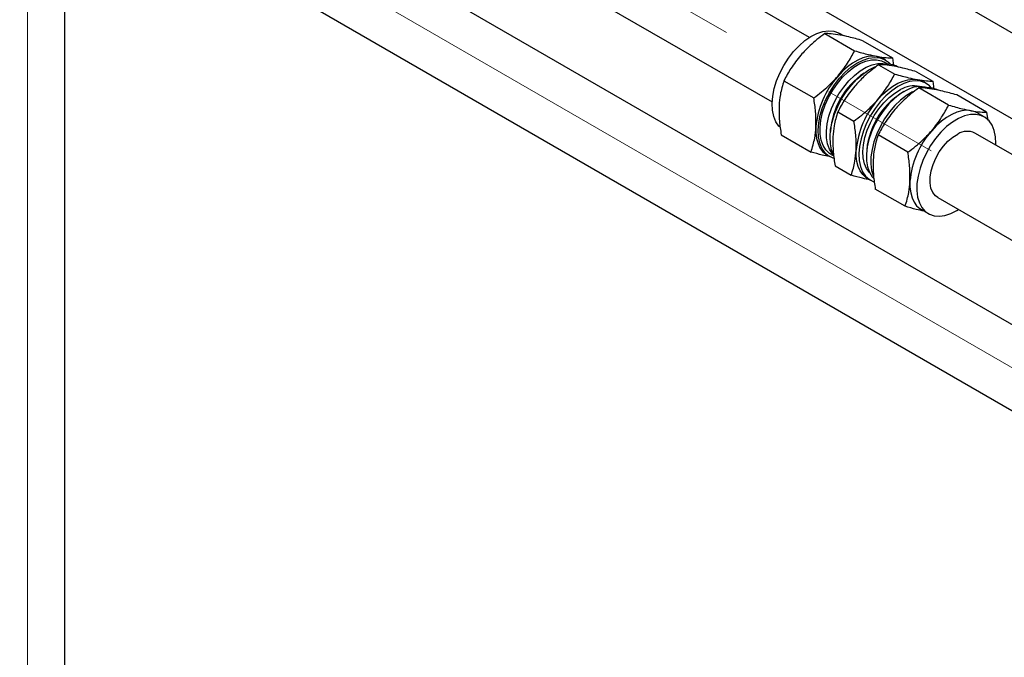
# Paper-space layout 'Sheet1' of a CAD drawing. Header units: millimetres. Extents: x -80341 to 21249, y 0 to 26255.
# Tile 13 of 154: x 3224 to 3488, y 9826 to 9997. Entities that reach past the tile are written whole.
import ezdxf

# ---------------------------------------------------------------- set-up
doc = ezdxf.new("R2010")
doc.units = ezdxf.units.MM
doc.linetypes.add('SLD-Mista-longa', pattern=[19.05, 15.24, -1.27, 1.27, -1.27])
doc.linetypes.add('SLD-Sólida', pattern=[0])
doc.layers.add('DETALHAMENTO', color=8, linetype='SLD-Sólida')

psp = doc.layouts.new('Sheet1')

# ---------------------------------------------------------------- linework, layer by layer
at = {"color": 7, "linetype": 'SLD-Sólida', "lineweight": 25, "ltscale": 25}
for p, q in [((3435.98, 9992.05), (3259.14, 10094.14)), ((3249.14, 10076.82), (3425.99, 9974.73)), ((3594.73, 9854.69), (3219.54, 10071.28)), ((3209.54, 10053.96), (3584.73, 9837.37)), ((4443.26, 9443.23), (3394.08, 10048.91)), ((3235.86, 8799.92), (3235.86, 10038.77)), ((3384.08, 10031.59), (4433.26, 9425.91)), ((3440.11, 9993.09), (3448.12, 9988.47)), ((3445.25, 9992.48), (3444.07, 9993.16)), ((3450.33, 9991.19), (3458.34, 9986.57)), ((3456.45, 9986.01), (3455.83, 9986.37)), ((3456.99, 9984.88), (3456.09, 9985.4)), ((3458.34, 9986.57), (3458.64, 9984.47)), ((3454.59, 9984.73), (3458.92, 9982.23)), ((3464.81, 9982.84), (3469.14, 9980.34)), ((3429.16, 9980.44), (3437.16, 9975.82)), ((3467.41, 9979.69), (3466.63, 9980.13)), ((3469.14, 9980.34), (3469.46, 9978.16)), ((3461.4, 9977.5), (3460.86, 9977.19)), ((3473.4, 9973.87), (3465.39, 9978.5)), ((3483.62, 9971.98), (3475.61, 9976.6)), ((3443.64, 9972.08), (3447.97, 9969.59)), ((3482.97, 9970.7), (3481.11, 9971.78)), ((3483.62, 9971.98), (3483.94, 9969.76)), ((3428.42, 9965.9), (3436.43, 9961.28)), ((3462.44, 9961.23), (3454.44, 9965.85)), ((4529.64, 9360.7), (3480.47, 9966.37)), ((3440.83, 9960.39), (3441.45, 9960.03)), ((3441.81, 9960.65), (3442.55, 9960.22)), ((3451.3, 9960.62), (3451.3, 9960)), ((3442.9, 9957.54), (3447.23, 9955.04)), ((3451.63, 9954.15), (3452.41, 9953.7)), ((3461.71, 9946.69), (3453.7, 9951.31)), ((3470.47, 9949.05), (4519.64, 9343.38)), ((3466.11, 9945.79), (3467.97, 9944.72))]:
    psp.add_line(p, q, dxfattribs=at)
at = {"color": 7, "linetype": 'SLD-Sólida', "lineweight": 25, "ltscale": 25, "flags": 128}
for points in [[(3428.1, 9967.91), (3427.77, 9968.26), (3426.97, 9969.43), (3426.4, 9970.85), (3426.06, 9972.49), (3425.97, 9974.31), (3426.13, 9976.27), (3426.54, 9978.32), (3427.18, 9980.41), (3428.04, 9982.5), (3429.1, 9984.53), (3430.33, 9986.46), (3431.71, 9988.24), (3433.21, 9989.84), (3434.78, 9991.2), (3436.4, 9992.31), (3438.02, 9993.13), (3439.61, 9993.65), (3441.12, 9993.86), (3442.53, 9993.74), (3443.8, 9993.3), (3444.07, 9993.16)], [(3442.61, 9959.54), (3442.34, 9959.63), (3441.15, 9960.22), (3440.14, 9961.11), (3439.34, 9962.28), (3438.77, 9963.71), (3438.43, 9965.35), (3438.35, 9967.17), (3438.51, 9969.13), (3438.91, 9971.17), (3439.55, 9973.27), (3440.41, 9975.35), (3441.47, 9977.39), (3442.71, 9979.32), (3444.09, 9981.1), (3445.58, 9982.69), (3447.16, 9984.06), (3448.77, 9985.17), (3450.4, 9985.99), (3451.98, 9986.51), (3453.5, 9986.71), (3454.91, 9986.59), (3456.18, 9986.16), (3457.28, 9985.41), (3457.87, 9984.8)], [(3441.81, 9960.65), (3441.39, 9960.92), (3440.43, 9961.83), (3439.69, 9963.01), (3439.17, 9964.44), (3438.89, 9966.09), (3438.87, 9967.9), (3439.08, 9969.84), (3439.55, 9971.86), (3440.24, 9973.91), (3441.15, 9975.93), (3442.25, 9977.88), (3443.51, 9979.72), (3444.91, 9981.39), (3446.41, 9982.85), (3447.97, 9984.07), (3449.56, 9985.02), (3451.13, 9985.67), (3452.64, 9986.01), (3454.07, 9986.03), (3455.37, 9985.74), (3456.09, 9985.4)], [(3442.45, 9960.49), (3442.13, 9960.85), (3441.38, 9962.04), (3440.86, 9963.47), (3440.59, 9965.11), (3440.56, 9966.92), (3440.78, 9968.86), (3441.24, 9970.88), (3441.93, 9972.93), (3442.84, 9974.95), (3443.94, 9976.91), (3445.21, 9978.74), (3446.61, 9980.41), (3448.1, 9981.87), (3449.66, 9983.09), (3451.25, 9984.04), (3452.82, 9984.69), (3454.34, 9985.04), (3455.76, 9985.06), (3456.71, 9984.88)], [(3454.18, 9986.97), (3452.97, 9987.07), (3451.69, 9986.94), (3450.34, 9986.57), (3448.97, 9985.97), (3447.58, 9985.16), (3446.21, 9984.15), (3444.87, 9982.96), (3443.59, 9981.6)], [(3455.83, 9986.37), (3455.28, 9986.64), (3454.18, 9986.97)], [(3442.36, 9960.79), (3441.95, 9961.87), (3441.62, 9963.51), (3441.53, 9965.33), (3441.69, 9967.29), (3442.09, 9969.34), (3442.73, 9971.43), (3443.59, 9973.52), (3444.65, 9975.55), (3445.89, 9977.48), (3447.27, 9979.26), (3448.77, 9980.86), (3450.34, 9982.22), (3451.96, 9983.33), (3453.58, 9984.15), (3453.77, 9984.23)], [(3468.83, 9978.47), (3468.24, 9979.09), (3467.14, 9979.83), (3465.87, 9980.27), (3464.46, 9980.39), (3462.94, 9980.18), (3461.36, 9979.66), (3459.74, 9978.84), (3458.12, 9977.73), (3456.54, 9976.37), (3455.05, 9974.77), (3453.67, 9972.99), (3452.43, 9971.06), (3451.37, 9969.03), (3450.51, 9966.94), (3449.87, 9964.85), (3449.47, 9962.8), (3449.31, 9960.84), (3449.4, 9959.02), (3449.73, 9957.38), (3450.3, 9955.96), (3451.1, 9954.78), (3452.11, 9953.89), (3453.3, 9953.3), (3453.35, 9953.28)], [(3454.39, 9975.36), (3455.67, 9976.72), (3457.01, 9977.92), (3458.38, 9978.93), (3459.77, 9979.74), (3461.15, 9980.33), (3462.49, 9980.7), (3463.77, 9980.84), (3464.98, 9980.74)], [(3464.98, 9980.74), (3466.08, 9980.41), (3466.63, 9980.13)], [(3452.2, 9955.7), (3452.15, 9955.75), (3451.35, 9956.81), (3450.78, 9958.13), (3450.44, 9959.67), (3450.34, 9961.39), (3450.5, 9963.25), (3450.9, 9965.2), (3451.53, 9967.18), (3452.38, 9969.16), (3453.42, 9971.07), (3454.63, 9972.86), (3455.98, 9974.5), (3457.43, 9975.94), (3458.95, 9977.13), (3460.48, 9978.06)], [(3462.01, 9977.83), (3460.42, 9976.88), (3458.86, 9975.66), (3457.36, 9974.2), (3455.96, 9972.53), (3454.7, 9970.7), (3453.6, 9968.74), (3452.69, 9966.72), (3452, 9964.67), (3451.53, 9962.65), (3451.31, 9960.71), (3451.34, 9958.9), (3451.62, 9957.26), (3452.14, 9955.83), (3452.88, 9954.64), (3453.24, 9954.25)], [(3463.73, 9977.45), (3462.11, 9976.48), (3460.51, 9975.24), (3458.97, 9973.76), (3457.52, 9972.07), (3456.21, 9970.2), (3455.06, 9968.22), (3454.1, 9966.15), (3453.34, 9964.05), (3452.82, 9961.98), (3452.54, 9959.97), (3452.5, 9958.07), (3452.71, 9956.34), (3453.09, 9955.01)], [(3479.46, 9972.38), (3478.25, 9972.48), (3476.97, 9972.34), (3475.62, 9971.97), (3474.25, 9971.38), (3472.86, 9970.57), (3471.49, 9969.56), (3470.15, 9968.36), (3468.87, 9967)], [(3481.11, 9971.78), (3480.56, 9972.05), (3479.46, 9972.38)], [(3476.1, 9970.31), (3474.48, 9969.34), (3472.88, 9968.1), (3471.34, 9966.61), (3469.9, 9964.92), (3468.58, 9963.06), (3467.43, 9961.07), (3466.47, 9959.01), (3465.72, 9956.91), (3465.19, 9954.83), (3464.91, 9952.82), (3464.88, 9950.93), (3465.09, 9949.19), (3465.54, 9947.66), (3466.23, 9946.36), (3467.14, 9945.32), (3468.24, 9944.58), (3469.51, 9944.14), (3470.92, 9944.02), (3472.43, 9944.23), (3474.02, 9944.75), (3475.64, 9945.57), (3476.06, 9945.83)], [(3486.06, 9963.15), (3486.07, 9963.57), (3485.98, 9965.39), (3485.65, 9967.03), (3485.07, 9968.45), (3484.27, 9969.62), (3483.27, 9970.52), (3482.08, 9971.11), (3480.74, 9971.39), (3479.27, 9971.34), (3477.71, 9970.98), (3476.1, 9970.31)], [(3437.74, 9968), (3437.75, 9966.41), (3437.94, 9964.93), (3438.31, 9963.59), (3438.84, 9962.43), (3439.54, 9961.45), (3440.39, 9960.67), (3440.83, 9960.39)], [(3470.47, 9949.05), (3469.85, 9949.51), (3469.14, 9950.41), (3468.66, 9951.58), (3468.42, 9952.97), (3468.44, 9954.53), (3468.71, 9956.21), (3469.22, 9957.94), (3469.96, 9959.66), (3470.9, 9961.32), (3472.01, 9962.84), (3473.24, 9964.18), (3474.55, 9965.28), (3475.89, 9966.11)], [(3451.63, 9954.15), (3451.2, 9954.44), (3450.34, 9955.21), (3449.64, 9956.19), (3449.11, 9957.36), (3448.74, 9958.69), (3448.55, 9960.17), (3448.54, 9961.77)], [(3463.02, 9953.41), (3463.03, 9951.81), (3463.22, 9950.33), (3463.58, 9949), (3464.12, 9947.83), (3464.82, 9946.85), (3465.67, 9946.08), (3466.11, 9945.79)]]:
    psp.add_lwpolyline(points, dxfattribs=at)
at = {"color": 7, "linetype": 'SLD-Sólida', "lineweight": 25, "ltscale": 625}
for centre, radius, start, end in [((3462.43, 9965.24), 20.86, 124.1489, 175.8565), ((3456.86, 9979.15), 5.74, 61.1386, 99.1327), ((3461.32, 9965.92), 23.66, 138.5121, 174.9536), ((3471.85, 9959.8), 20.57, 122.2871, 177.7182), ((3464.07, 9971.93), 7.1, 77.7792, 120.3657), ((3465.74, 9971.53), 7.32, 73.5229, 120.6164), ((3467.87, 9972.97), 5.59, 60.8638, 94.2658), ((3472.12, 9959.69), 23.66, 138.5121, 174.9536), ((3486.59, 9951.33), 23.66, 138.5121, 174.9536), ((3478.42, 9962.08), 4.76, 64.5382, 122.0821)]:
    psp.add_arc(centre, radius, start, end, dxfattribs=at)
at = {"color": 7, "linetype": 'SLD-Sólida', "lineweight": 25, "ltscale": 25}
for points, knots in [([(3440.11, 9993.09), (3439.41, 9992.56), (3438.05, 9991.54), (3435.85, 9989.64), (3434.5, 9988.19), (3433.69, 9987.31)], [0, 0, 0, 0, 0.303074, 0.582113, 1, 1, 1, 1]), ([(3444.28, 9992.69), (3443.41, 9992.83), (3441.78, 9993.09), (3440.64, 9993.09), (3440.11, 9993.09)], [0, 0, 0, 0, 0.5352511, 1, 1, 1, 1]), ([(3450.33, 9991.19), (3449.67, 9991.38), (3448.38, 9991.74), (3446.3, 9992.28), (3445.04, 9992.53), (3444.28, 9992.69)], [0, 0, 0, 0, 0.3030737, 0.5821129, 1, 1, 1, 1]), ([(3443.59, 9981.6), (3444.53, 9982.78), (3446.28, 9984.98), (3447.54, 9987.36), (3448.12, 9988.47)], [0, 0, 0, 0, 0.535251, 1, 1, 1, 1]), ([(3448.12, 9988.47), (3448.79, 9988.28), (3450.07, 9987.92), (3452.15, 9987.39), (3453.42, 9987.13), (3454.18, 9986.97)], [0, 0, 0, 0, 0.303074, 0.582113, 1, 1, 1, 1]), ([(3433.69, 9987.31), (3432.75, 9986.13), (3431, 9983.93), (3429.74, 9981.55), (3429.16, 9980.44)], [0, 0, 0, 0, 0.535251, 1, 1, 1, 1]), ([(3454.18, 9986.97), (3455.05, 9986.83), (3456.67, 9986.57), (3457.81, 9986.57), (3458.34, 9986.57)], [0, 0, 0, 0, 0.535251, 1, 1, 1, 1]), ([(3454.59, 9984.73), (3453.89, 9984.2), (3452.53, 9983.18), (3450.33, 9981.29), (3448.98, 9979.83), (3448.17, 9978.95)], [0, 0, 0, 0, 0.3030737, 0.5821129, 1, 1, 1, 1]), ([(3458.76, 9984.33), (3457.88, 9984.47), (3456.26, 9984.73), (3455.12, 9984.73), (3454.59, 9984.73)], [0, 0, 0, 0, 0.535251, 1, 1, 1, 1]), ([(3464.81, 9982.84), (3464.14, 9983.02), (3462.86, 9983.39), (3460.78, 9983.92), (3459.51, 9984.18), (3458.76, 9984.33)], [0, 0, 0, 0, 0.303074, 0.582113, 1, 1, 1, 1]), ([(3429.16, 9980.44), (3428.96, 9979.82), (3428.58, 9978.61), (3428.08, 9976.41), (3427.93, 9974.73), (3427.84, 9973.72)], [0, 0, 0, 0, 0.303074, 0.582113, 1, 1, 1, 1]), ([(3437.16, 9975.82), (3437.87, 9976.35), (3439.22, 9977.37), (3441.43, 9979.27), (3442.78, 9980.72), (3443.59, 9981.6)], [0, 0, 0, 0, 0.303074, 0.582113, 1, 1, 1, 1]), ([(3454.39, 9975.36), (3455.33, 9976.54), (3457.08, 9978.74), (3458.34, 9981.13), (3458.92, 9982.23)], [0, 0, 0, 0, 0.535251, 1, 1, 1, 1]), ([(3458.92, 9982.23), (3459.59, 9982.04), (3460.87, 9981.68), (3462.95, 9981.15), (3464.22, 9980.89), (3464.98, 9980.74)], [0, 0, 0, 0, 0.303074, 0.582113, 1, 1, 1, 1]), ([(3464.98, 9980.74), (3465.85, 9980.6), (3467.48, 9980.34), (3468.61, 9980.34), (3469.14, 9980.34)], [0, 0, 0, 0, 0.535251, 1, 1, 1, 1]), ([(3448.17, 9978.95), (3447.23, 9977.78), (3445.48, 9975.57), (3444.22, 9973.19), (3443.64, 9972.08)], [0, 0, 0, 0, 0.535251, 1, 1, 1, 1]), ([(3465.39, 9978.5), (3464.69, 9977.96), (3463.33, 9976.94), (3461.13, 9975.05), (3459.78, 9973.59), (3458.97, 9972.72)], [0, 0, 0, 0, 0.3030737, 0.5821129, 1, 1, 1, 1]), ([(3469.56, 9978.1), (3468.69, 9978.23), (3467.06, 9978.5), (3465.92, 9978.5), (3465.39, 9978.5)], [0, 0, 0, 0, 0.535251, 1, 1, 1, 1]), ([(3475.61, 9976.6), (3474.94, 9976.79), (3473.66, 9977.15), (3471.58, 9977.68), (3470.31, 9977.94), (3469.56, 9978.1)], [0, 0, 0, 0, 0.303074, 0.582113, 1, 1, 1, 1]), ([(3437.74, 9968), (3437.75, 9969.35), (3437.77, 9971.88), (3437.36, 9974.57), (3437.16, 9975.82)], [0, 0, 0, 0, 0.535251, 1, 1, 1, 1]), ([(3447.97, 9969.59), (3448.67, 9970.12), (3450.03, 9971.14), (3452.23, 9973.03), (3453.58, 9974.49), (3454.39, 9975.36)], [0, 0, 0, 0, 0.303074, 0.582113, 1, 1, 1, 1]), ([(3427.84, 9973.72), (3427.83, 9972.37), (3427.81, 9969.84), (3428.23, 9967.15), (3428.42, 9965.9)], [0, 0, 0, 0, 0.535251, 1, 1, 1, 1]), ([(3443.64, 9972.08), (3443.44, 9971.46), (3443.05, 9970.26), (3442.56, 9968.05), (3442.41, 9966.37), (3442.32, 9965.36)], [0, 0, 0, 0, 0.303074, 0.582113, 1, 1, 1, 1]), ([(3458.97, 9972.72), (3458.03, 9971.54), (3456.28, 9969.34), (3455.02, 9966.96), (3454.44, 9965.85)], [0, 0, 0, 0, 0.535251, 1, 1, 1, 1]), ([(3468.87, 9967), (3469.81, 9968.18), (3471.56, 9970.39), (3472.81, 9972.77), (3473.4, 9973.87)], [0, 0, 0, 0, 0.535251, 1, 1, 1, 1]), ([(3473.4, 9973.87), (3474.07, 9973.69), (3475.35, 9973.33), (3477.43, 9972.79), (3478.7, 9972.54), (3479.46, 9972.38)], [0, 0, 0, 0, 0.303074, 0.582113, 1, 1, 1, 1]), ([(3479.46, 9972.38), (3480.33, 9972.24), (3481.95, 9971.98), (3483.09, 9971.98), (3483.62, 9971.98)], [0, 0, 0, 0, 0.535251, 1, 1, 1, 1]), ([(3448.54, 9961.77), (3448.56, 9963.12), (3448.58, 9965.64), (3448.16, 9968.33), (3447.97, 9969.59)], [0, 0, 0, 0, 0.535251, 1, 1, 1, 1]), ([(3436.43, 9961.28), (3436.63, 9961.9), (3437.01, 9963.11), (3437.51, 9965.31), (3437.66, 9967), (3437.74, 9968)], [0, 0, 0, 0, 0.303074, 0.582113, 1, 1, 1, 1]), ([(3462.44, 9961.23), (3463.15, 9961.76), (3464.5, 9962.78), (3466.71, 9964.67), (3468.06, 9966.13), (3468.87, 9967)], [0, 0, 0, 0, 0.303074, 0.582113, 1, 1, 1, 1]), ([(3442.32, 9965.36), (3442.31, 9964.01), (3442.29, 9961.48), (3442.71, 9958.79), (3442.9, 9957.54)], [0, 0, 0, 0, 0.535251, 1, 1, 1, 1]), ([(3454.44, 9965.85), (3454.24, 9965.22), (3453.86, 9964.02), (3453.36, 9961.81), (3453.21, 9960.13), (3453.12, 9959.12)], [0, 0, 0, 0, 0.303074, 0.582113, 1, 1, 1, 1]), ([(3441.27, 9960.06), (3440.67, 9960.18), (3439.22, 9960.49), (3437.46, 9960.99), (3436.43, 9961.28)], [0, 0, 0, 0, 0.409595, 1, 1, 1, 1]), ([(3447.23, 9955.04), (3447.43, 9955.67), (3447.81, 9956.87), (3448.31, 9959.08), (3448.46, 9960.76), (3448.54, 9961.77)], [0, 0, 0, 0, 0.303074, 0.582113, 1, 1, 1, 1]), ([(3463.02, 9953.41), (3463.03, 9954.76), (3463.05, 9957.28), (3462.64, 9959.98), (3462.44, 9961.23)], [0, 0, 0, 0, 0.535251, 1, 1, 1, 1]), ([(3453.12, 9959.12), (3453.11, 9957.77), (3453.09, 9955.25), (3453.51, 9952.56), (3453.7, 9951.31)], [0, 0, 0, 0, 0.535251, 1, 1, 1, 1]), ([(3452.3, 9953.77), (3451.63, 9953.91), (3450.1, 9954.23), (3448.26, 9954.75), (3447.23, 9955.04)], [0, 0, 0, 0, 0.43778, 1, 1, 1, 1]), ([(3461.71, 9946.69), (3461.91, 9947.31), (3462.29, 9948.51), (3462.79, 9950.72), (3462.94, 9952.4), (3463.02, 9953.41)], [0, 0, 0, 0, 0.303074, 0.582113, 1, 1, 1, 1]), ([(3466.78, 9945.41), (3466.11, 9945.55), (3464.58, 9945.87), (3462.74, 9946.39), (3461.71, 9946.69)], [0, 0, 0, 0, 0.4377803, 1, 1, 1, 1])]:
    psp.add_open_spline(points, degree=3, knots=knots, dxfattribs=at)
at = {"layer": 'DETALHAMENTO', "linetype": 'SLD-Mista-longa', "lineweight": 18, "ltscale": 25}
for p, q in [((3171.24, 10087.62), (5888.47, 8519)), ((5888.47, 8564.72), (3254.14, 10085.48)), ((3225.86, 10069.15), (3225.86, 8799.92))]:
    psp.add_line(p, q, dxfattribs=at)

doc.saveas('drawing.dxf')
